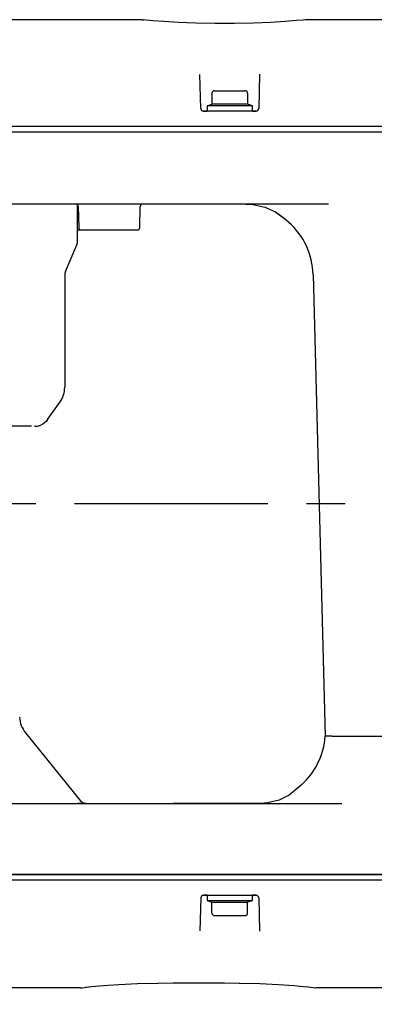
# Model space of a CAD drawing. Header units: millimetres. Extents: x 7426 to 8300, y 124 to 421.
# Tile 26 of 130: x 7993.52 to 7996.96, y 174.2 to 183.73. Entities that reach past the tile are written whole.
import ezdxf
from ezdxf import colors
from ezdxf.entities.mleader import LeaderData, LeaderLine
from ezdxf.math import Vec2, Vec3

# ---------------------------------------------------------------- set-up
doc = ezdxf.new("R2010")
doc.units = ezdxf.units.MM
doc.linetypes.add('BANKLINE1', pattern=[5.5, 4, -1.5])
doc.linetypes.add('CENTER', pattern=[0.6, 0.375, -0.075, 0.075, -0.075])
doc.layers.add('00_COMPONENTS', color=7, linetype='BANKLINE1')
doc.layers.add('外形图', color=7, linetype='Continuous')
doc.styles.add('微软雅黑', font='msyh.ttc')

msp = doc.modelspace()

# ---------------------------------------------------------------- linework, layer by layer
at = {"layer": '00_COMPONENTS', "linetype": 'CENTER', "ltscale": 5}
msp.add_line((8046.926, 179.0415), (7985.7152, 179.0415), dxfattribs=at)
at = {"layer": '外形图', "linetype": 'Continuous'}
for p, q in [((7994.7077, 183.7268), (7991.5568, 183.7268)), ((7994.7077, 183.7268), (7994.725, 183.7258)), ((7994.746, 183.7236), (7994.725, 183.7258)), ((7994.725, 183.7258), (7994.7251, 183.7258)), ((7996.2888, 183.7259), (7996.2677, 183.7237)), ((7996.2888, 183.7259), (7996.2887, 183.7259)), ((7996.3061, 183.7269), (7996.2888, 183.7259)), ((8004.057, 183.7261), (7996.3061, 183.7269)), ((7995.2763, 182.8662), (7995.2676, 183.1952)), ((7995.8463, 183.1996), (7995.8375, 182.8662)), ((7995.3844, 183.0143), (7995.3844, 182.9091)), ((7995.4094, 183.0393), (7995.7044, 183.0393)), ((7995.7294, 183.0143), (7995.7294, 182.9091)), ((7995.3369, 182.8918), (7995.3369, 182.8418)), ((7995.7769, 182.8918), (7995.3369, 182.8918)), ((7995.3468, 182.8954), (7995.3844, 182.9091)), ((7995.7294, 182.9091), (7995.3844, 182.9091)), ((7995.767, 182.8954), (7995.7294, 182.9091)), ((7995.7769, 182.8418), (7995.7769, 182.8918)), ((7995.8125, 182.8418), (7995.3012, 182.8418)), ((7995.3012, 182.8418), (7995.3369, 182.8418)), ((7995.7769, 182.8418), (7995.3369, 182.8418)), ((7995.7769, 182.8418), (7995.8125, 182.8418)), ((8002.1058, 182.6918), (7989.0011, 182.6918)), ((7988.7311, 182.6418), (8005.5496, 182.6418)), ((7996.5143, 181.9418), (7992.2071, 181.9418)), ((7994.0819, 181.5872), (7994.0819, 181.9333)), ((7995.7141, 181.9418), (7995.7797, 181.9384)), ((7994.0891, 181.9173), (7994.0926, 181.7164)), ((7994.6848, 181.7164), (7994.6883, 181.9173)), ((7996.0006, 181.8646), (7996.0021, 181.8639)), ((7996.0021, 181.8639), (7996.0862, 181.8032)), ((7996.1257, 181.769), (7996.1303, 181.7649)), ((7994.0819, 181.6918), (7994.6598, 181.6918)), ((7993.9648, 181.2911), (7994.0739, 181.5481)), ((7996.3649, 181.2601), (7996.4819, 176.7918)), ((7993.9569, 181.252), (7993.9569, 180.1704)), ((7993.7916, 179.8558), (7993.9118, 180.0274)), ((7993.636, 179.7918), (7991.3129, 179.7918)), ((7993.6689, 179.7921), (7993.6769, 179.7922)), ((7993.5763, 176.8254), (7994.1084, 176.1695)), ((7996.5504, 176.7918), (7996.4819, 176.7918)), ((7996.5504, 176.7918), (7997.4212, 176.7918)), ((7996.2498, 176.3195), (7996.2109, 176.2845)), ((7992.1297, 176.1418), (7996.6439, 176.1418)), ((7994.1604, 176.1418), (7994.0841, 176.1418)), ((7995.9053, 176.1418), (7995.0069, 176.1418)), ((7995.9221, 176.1458), (7995.8548, 176.1418)), ((7989.0164, 175.452), (8010.2942, 175.452)), ((8010.2927, 175.452), (7989.0179, 175.452)), ((7995.4771, 175.452), (7995.4319, 175.452)), ((7995.6819, 175.452), (7995.6552, 175.452)), ((7989.0008, 175.402), (8010.3518, 175.402)), ((7995.2763, 175.2276), (7995.2679, 174.9084)), ((7995.3369, 175.252), (7995.3012, 175.252)), ((7995.3012, 175.252), (7995.8125, 175.252)), ((7995.3369, 175.252), (7995.3369, 175.202)), ((7995.3369, 175.252), (7995.7769, 175.252)), ((7995.3369, 175.202), (7995.7769, 175.202)), ((7995.3468, 175.1984), (7995.3844, 175.1847)), ((7995.3844, 175.0795), (7995.3844, 175.1847)), ((7995.3844, 175.1847), (7995.7294, 175.1847)), ((7995.767, 175.1984), (7995.7294, 175.1847)), ((7995.7294, 175.0795), (7995.7294, 175.1847)), ((7995.7769, 175.202), (7995.7769, 175.252)), ((7995.8125, 175.252), (7995.7769, 175.252)), ((7995.8375, 175.2276), (7995.846, 174.9035)), ((7995.7044, 175.0545), (7995.4094, 175.0545)), ((7994.6632, 174.3975), (7994.8633, 174.403)), ((7994.8607, 174.403), (7995.0069, 174.4041)), ((7995.0069, 174.4041), (7995.5069, 174.4041)), ((7995.5069, 174.4041), (7995.6531, 174.4029)), ((7995.6487, 174.403), (7995.8506, 174.3975)), ((7995.8472, 174.3976), (7996.0307, 174.3885)), ((7994.1071, 174.3568), (7991.5568, 174.3568)), ((7994.1071, 174.3568), (7994.1263, 174.358)), ((7994.1263, 174.358), (7994.1482, 174.3606)), ((7994.1263, 174.358), (7994.1264, 174.3581)), ((7994.1482, 174.3606), (7994.2177, 174.3679)), ((7994.1591, 174.3618), (7994.2179, 174.3679)), ((7994.2177, 174.3679), (7994.3321, 174.378)), ((7996.0285, 174.3887), (7996.1823, 174.3779)), ((7996.181, 174.378), (7996.2961, 174.3678)), ((7996.2956, 174.3679), (7996.3655, 174.3605)), ((7996.3655, 174.3605), (7996.3873, 174.3579)), ((7996.3874, 174.3579), (7996.3873, 174.3579)), ((7996.4066, 174.3567), (7996.3874, 174.3579)), ((8004.057, 174.3574), (7996.4066, 174.3567))]:
    msp.add_line(p, q, dxfattribs=at)
for points in [[(7996.2677, 183.7237), (7996.2016, 183.7175), (7996.0949, 183.7091), (7995.9536, 183.7004), (7995.786, 183.6934), (7995.6017, 183.6894), (7995.4117, 183.6894), (7995.2274, 183.6934), (7995.0598, 183.7004), (7994.9186, 183.709), (7994.812, 183.7174), (7994.746, 183.7236)], [(7995.7797, 181.9384), (7995.897, 181.9129), (7995.9988, 181.8659), (7996.0842, 181.805), (7996.1257, 181.769)], [(7996.2109, 176.2845), (7996.1313, 176.2227), (7996.0353, 176.1735), (7995.9221, 176.1458)], [(7994.3315, 174.378), (7994.4831, 174.3886), (7994.6632, 174.3975)]]:
    msp.add_lwpolyline(points, dxfattribs=at)
for centre, radius, start, end in [((7995.4094, 183.0143), 0.025, 90, 180), ((7995.7044, 183.0143), 0.025, 0, 90), ((7995.3519, 182.8813), 0.015, 110, 135.55634), ((7995.7619, 182.8813), 0.015, 44.44366, 70), ((7995.3012, 182.8668), 0.025, 181.5, 270), ((7995.8125, 182.8668), 0.025, 270, 358.5), ((7994.0641, 181.9168), 0.025, 1, 89.99999), ((7994.7133, 181.9168), 0.025, 90.00001, 179), ((7995.6651, 181.2418), 0.7, 1.5, 48.35025), ((7994.1176, 181.7168), 0.025, 181, 270), ((7994.6598, 181.7168), 0.025, 270, 359), ((7993.9819, 181.5872), 0.1, 337, 0), ((7994.0569, 181.252), 0.1, 157, 180), ((7993.7075, 180.1704), 0.2494, 325, 0), ((7993.6686, 179.9424), 0.1506, 273.67971, 286.46943), ((7993.6687, 179.9417), 0.1499, 286.49137, 292.14484), ((7993.7704, 176.9829), 0.25, 181.5, 219.05332), ((7995.7837, 176.8418), 0.7, 311.74648, 355.90396), ((7994.1667, 176.2168), 0.075, 219.05332, 261.68184), ((7995.3012, 175.227), 0.025, 90, 178.5), ((7995.3519, 175.2125), 0.015, 224.44366, 250), ((7995.7619, 175.2125), 0.015, 290, 315.55634), ((7995.8125, 175.227), 0.025, 62.00612, 90), ((7995.8125, 175.227), 0.025, 1.5, 90), ((7995.4094, 175.0795), 0.025, 180, 270), ((7995.7044, 175.0795), 0.025, 270, 0)]:
    msp.add_arc(centre, radius, start, end, dxfattribs=at)
for start_param, end_param in [(2.109108, 2.232473), (0.959326, 1.149494)]:
    msp.add_ellipse((7993.6569, 179.7918), major_axis=(0.0209, 0), ratio=0.017462, start_param=start_param, end_param=end_param, dxfattribs=at)
msp.add_open_spline([(7993.7916, 179.8558), (7993.7754, 179.8326), (7993.7515, 179.8135), (7993.7252, 179.8029)], degree=3, dxfattribs=at)
msp.add_open_spline([(7993.6769, 179.7922), (7993.677, 179.7922), (7993.6779, 179.7921), (7993.6761, 179.792), (7993.6756, 179.792)], degree=3, knots=[0, 0, 0, 0, 0.173867, 1, 1, 1, 1], dxfattribs=at)

# ---------------------------------------------------------------- leaders
at = {"layer": '外形图'}
ml = msp.add_multileader_mtext('Standard', dxfattribs=at)
ml.set_content('2×M5{\\A1;\\C256;深度12}', style='微软雅黑')
ml.set_leader_properties()
ml.build(insert=Vec2(0, 0))
ml.multileader.update_dxf_attribs({"text_left_attachment_type": 5, "text_right_attachment_type": 5, "dogleg_length": 0.1667, "arrow_head_size": 1.7})
ctx = ml.context
ctx.base_point, ctx.char_height, ctx.arrow_head_size, ctx.landing_gap_size, ctx.plane_origin = Vec3(7980.726, 167.8067), 2.1, 1.7, 0.3333, Vec3(8005.457, 177.7918)
ctx.left_attachment, ctx.right_attachment, ctx.text_align_type = 5, 5, 2
notes = []
notes.append((ctx, [(0, (1, 1, 0), (7998.0895, 167.8067), (-1, 0), 0.1667, [(0, [(8005.457, 177.7918)], 0, [])])]))
ctx.mtext.insert, ctx.mtext.alignment, ctx.mtext.flow_direction = Vec3(7997.5895, 170.5235), 3, 5
for ctx, leaders in notes:
    for number, flags, end, landing, length, lines in leaders:
        leader = LeaderData()
        leader.index, (leader.has_last_leader_line, leader.has_dogleg_vector, leader.attachment_direction) = number, flags
        leader.last_leader_point, leader.dogleg_vector, leader.dogleg_length = Vec3(end), Vec3(landing), length
        for number, points, colour, breaks in lines:
            line = LeaderLine()
            line.index, line.vertices, line.color, line.breaks = number, Vec3.list(points), colors.encode_raw_color(colour), breaks
            leader.lines.append(line)
        ctx.leaders.append(leader)

doc.saveas('drawing.dxf')
